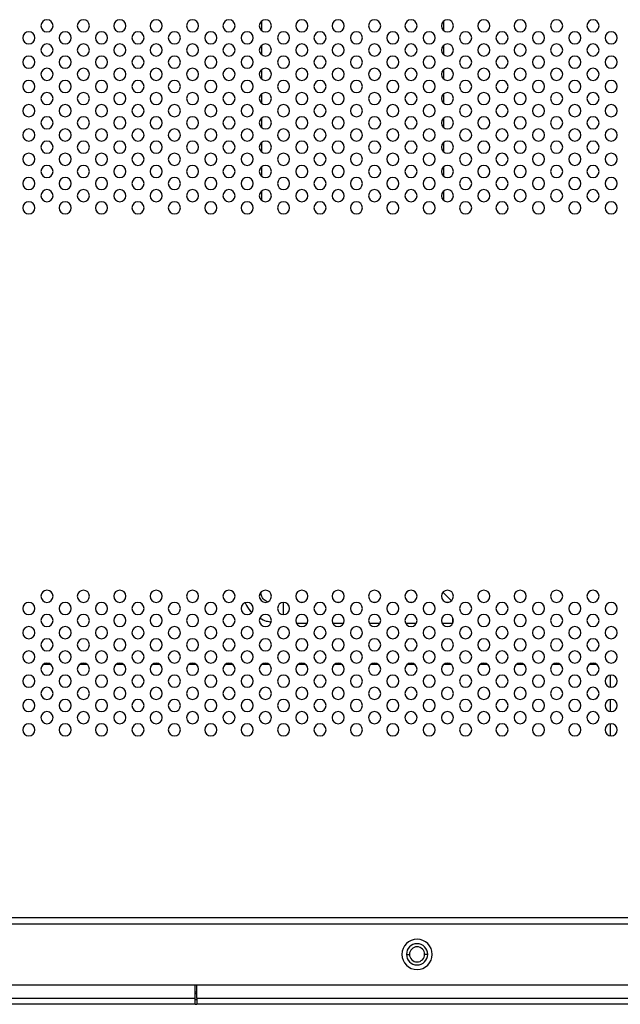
# Model space of a CAD drawing. Header units: millimetres. Extents: x 0 to 1118, y 0 to 864.
# Tile 81 of 256: x 821 to 840, y 312 to 345. Entities that reach past the tile are written whole.
import ezdxf

# ---------------------------------------------------------------- set-up
doc = ezdxf.new("R2010")
doc.units = ezdxf.units.MM

msp = doc.modelspace()

# ---------------------------------------------------------------- linework, layer by layer
at = {"color": 8, "linetype": 'Continuous', "lineweight": 25}
for p, q in [((828.629, 344.8389), (828.629, 344.5244)), ((834.629, 344.8389), (834.629, 344.5244)), ((828.629, 344.0389), (828.629, 343.7244)), ((834.629, 344.0389), (834.629, 343.7244)), ((828.629, 343.2389), (828.629, 342.9244)), ((834.629, 343.2389), (834.629, 342.9244)), ((828.629, 342.4389), (828.629, 342.1244)), ((834.629, 342.4389), (834.629, 342.1244)), ((828.629, 341.6389), (828.629, 341.3244)), ((834.629, 341.6389), (834.629, 341.3244)), ((828.629, 340.8389), (828.629, 340.5244)), ((834.629, 340.8389), (834.629, 340.5244)), ((828.629, 340.0389), (828.629, 339.7244)), ((834.629, 340.0389), (834.629, 339.7244)), ((828.629, 339.2389), (828.629, 338.9244)), ((834.629, 339.2389), (834.629, 338.9244)), ((834.6059, 326.0177), (834.8886, 325.735)), ((829.9048, 325.6875), (830.0004, 325.6875)), ((831.1048, 325.6875), (831.2004, 325.6875)), ((832.3048, 325.6875), (832.4004, 325.6875)), ((833.5048, 325.6875), (833.6004, 325.6875)), ((834.7048, 325.6875), (834.8004, 325.6875)), ((834.9361, 324.9804), (834.9361, 325.1606)), ((830.125, 324.9804), (829.7802, 324.9804)), ((831.325, 324.9804), (830.9802, 324.9804)), ((832.525, 324.9804), (832.1802, 324.9804)), ((833.725, 324.9804), (833.3802, 324.9804)), ((834.925, 324.9804), (834.5802, 324.9804)), ((826.4915, 312.776), (826.4344, 312.776))]:
    msp.add_line(p, q, dxfattribs=at)
at = {"color": 7, "linetype": 'Continuous', "lineweight": 25}
for p, q in [((821.6799, 323.636), (821.4253, 323.636)), ((822.8799, 323.636), (822.6253, 323.636)), ((824.0799, 323.636), (823.8253, 323.636)), ((825.2799, 323.636), (825.0253, 323.636)), ((826.4799, 323.636), (826.2253, 323.636)), ((827.6799, 323.636), (827.4253, 323.636)), ((828.8799, 323.636), (828.6253, 323.636)), ((830.0799, 323.636), (829.8253, 323.636)), ((831.2799, 323.636), (831.0253, 323.636)), ((832.4799, 323.636), (832.2253, 323.636)), ((833.6799, 323.636), (833.4253, 323.636)), ((834.8799, 323.636), (834.6253, 323.636)), ((836.0799, 323.636), (835.8253, 323.636)), ((837.2799, 323.636), (837.0253, 323.636)), ((838.4799, 323.636), (838.2253, 323.636)), ((839.6799, 323.636), (839.4253, 323.636)), ((840.1126, 323.2776), (840.1126, 322.8857)), ((840.1126, 322.4776), (840.1126, 322.0857)), ((840.1126, 321.6776), (840.1126, 321.2857)), ((963.7526, 315.0817), (789.3526, 315.0817)), ((963.5526, 315.2817), (789.5526, 315.2817)), ((833.4026, 314.0817), (833.5026, 314.0817)), ((834.1026, 314.0817), (834.0026, 314.0817)), ((789.9526, 313.0817), (963.1526, 313.0817)), ((826.4344, 312.636), (826.4344, 313.0817)), ((826.4915, 312.836), (826.4344, 312.836)), ((826.4915, 312.636), (826.4915, 313.0817)), ((691.9083, 312.636), (826.4344, 312.636)), ((826.4344, 312.436), (826.4344, 312.636)), ((826.4344, 312.596), (826.4915, 312.596)), ((826.4915, 312.636), (826.4915, 312.436)), ((826.4915, 312.636), (1003.2926, 312.636)), ((826.4344, 312.436), (691.9083, 312.436)), ((826.4344, 312.436), (826.4915, 312.436)), ((1003.2926, 312.436), (826.4915, 312.436))]:
    msp.add_line(p, q, dxfattribs=at)
for centre, radius, start, end in [((821.5526, 344.6817), 0.2, 0, 180), ((821.5526, 344.6817), 0.2, 180, 0), ((822.7526, 344.6817), 0.2, 0, 180), ((822.7526, 344.6817), 0.2, 180, 0), ((823.9526, 344.6817), 0.2, 0, 180), ((823.9526, 344.6817), 0.2, 180, 0), ((825.1526, 344.6817), 0.2, 0, 180), ((825.1526, 344.6817), 0.2, 180, 0), ((826.3526, 344.6817), 0.2, 0, 180), ((826.3526, 344.6817), 0.2, 180, 0), ((827.5526, 344.6817), 0.2, 0, 180), ((827.5526, 344.6817), 0.2, 180, 0), ((828.7526, 344.6817), 0.2, 0, 180), ((828.7526, 344.6817), 0.2, 180, 0), ((829.9526, 344.6817), 0.2, 0, 180), ((829.9526, 344.6817), 0.2, 180, 0), ((831.1526, 344.6817), 0.2, 0, 180), ((831.1526, 344.6817), 0.2, 180, 0), ((832.3526, 344.6817), 0.2, 0, 180), ((832.3526, 344.6817), 0.2, 180, 0), ((833.5526, 344.6817), 0.2, 0, 180), ((833.5526, 344.6817), 0.2, 180, 0), ((834.7526, 344.6817), 0.2, 0, 180), ((834.7526, 344.6817), 0.2, 180, 0), ((835.9526, 344.6817), 0.2, 0, 180), ((835.9526, 344.6817), 0.2, 180, 0), ((837.1526, 344.6817), 0.2, 0, 180), ((837.1526, 344.6817), 0.2, 180, 0), ((838.3526, 344.6817), 0.2, 0, 180), ((838.3526, 344.6817), 0.2, 180, 0), ((839.5526, 344.6817), 0.2, 0, 180), ((839.5526, 344.6817), 0.2, 180, 0), ((820.9526, 344.2817), 0.2, 0, 180), ((820.9526, 344.2817), 0.2, 180, 0), ((822.1526, 344.2817), 0.2, 0, 180), ((822.1526, 344.2817), 0.2, 180, 0), ((823.3526, 344.2817), 0.2, 0, 180), ((823.3526, 344.2817), 0.2, 180, 0), ((824.5526, 344.2817), 0.2, 0, 180), ((824.5526, 344.2817), 0.2, 180, 0), ((825.7526, 344.2817), 0.2, 0, 180), ((825.7526, 344.2817), 0.2, 180, 0), ((826.9526, 344.2817), 0.2, 0, 180), ((826.9526, 344.2817), 0.2, 180, 0), ((828.1526, 344.2817), 0.2, 0, 180), ((828.1526, 344.2817), 0.2, 180, 0), ((829.3526, 344.2817), 0.2, 0, 180), ((829.3526, 344.2817), 0.2, 180, 0), ((830.5526, 344.2817), 0.2, 0, 180), ((830.5526, 344.2817), 0.2, 180, 0), ((831.7526, 344.2817), 0.2, 0, 180), ((831.7526, 344.2817), 0.2, 180, 0), ((832.9526, 344.2817), 0.2, 0, 180), ((832.9526, 344.2817), 0.2, 180, 0), ((834.1526, 344.2817), 0.2, 0, 180), ((834.1526, 344.2817), 0.2, 180, 0), ((835.3526, 344.2817), 0.2, 0, 180), ((835.3526, 344.2817), 0.2, 180, 0), ((836.5526, 344.2817), 0.2, 0, 180), ((836.5526, 344.2817), 0.2, 180, 0), ((837.7526, 344.2817), 0.2, 0, 180), ((837.7526, 344.2817), 0.2, 180, 0), ((838.9526, 344.2817), 0.2, 0, 180), ((838.9526, 344.2817), 0.2, 180, 0), ((840.1526, 344.2817), 0.2, 0, 180), ((840.1526, 344.2817), 0.2, 180, 0), ((821.5526, 343.8817), 0.2, 0, 180), ((822.7526, 343.8817), 0.2, 0, 180), ((823.9526, 343.8817), 0.2, 0, 180), ((825.1526, 343.8817), 0.2, 0, 180), ((826.3526, 343.8817), 0.2, 0, 180), ((827.5526, 343.8817), 0.2, 0, 180), ((828.7526, 343.8817), 0.2, 0, 180), ((829.9526, 343.8817), 0.2, 0, 180), ((831.1526, 343.8817), 0.2, 0, 180), ((832.3526, 343.8817), 0.2, 0, 180), ((833.5526, 343.8817), 0.2, 0, 180), ((834.7526, 343.8817), 0.2, 0, 180), ((835.9526, 343.8817), 0.2, 0, 180), ((837.1526, 343.8817), 0.2, 0, 180), ((838.3526, 343.8817), 0.2, 0, 180), ((839.5526, 343.8817), 0.2, 0, 180), ((820.9526, 343.4817), 0.2, 0, 180), ((821.5526, 343.8817), 0.2, 180, 0), ((822.1526, 343.4817), 0.2, 0, 180), ((822.7526, 343.8817), 0.2, 180, 0), ((823.3526, 343.4817), 0.2, 0, 180), ((823.9526, 343.8817), 0.2, 180, 0), ((824.5526, 343.4817), 0.2, 0, 180), ((825.1526, 343.8817), 0.2, 180, 0), ((825.7526, 343.4817), 0.2, 0, 180), ((826.3526, 343.8817), 0.2, 180, 0), ((826.9526, 343.4817), 0.2, 0, 180), ((827.5526, 343.8817), 0.2, 180, 0), ((828.1526, 343.4817), 0.2, 0, 180), ((828.7526, 343.8817), 0.2, 180, 0), ((829.3526, 343.4817), 0.2, 0, 180), ((829.9526, 343.8817), 0.2, 180, 0), ((830.5526, 343.4817), 0.2, 0, 180), ((831.1526, 343.8817), 0.2, 180, 0), ((831.7526, 343.4817), 0.2, 0, 180), ((832.3526, 343.8817), 0.2, 180, 0), ((832.9526, 343.4817), 0.2, 0, 180), ((833.5526, 343.8817), 0.2, 180, 0), ((834.1526, 343.4817), 0.2, 0, 180), ((834.7526, 343.8817), 0.2, 180, 0), ((835.3526, 343.4817), 0.2, 0, 180), ((835.9526, 343.8817), 0.2, 180, 0), ((836.5526, 343.4817), 0.2, 0, 180), ((837.1526, 343.8817), 0.2, 180, 0), ((837.7526, 343.4817), 0.2, 0, 180), ((838.3526, 343.8817), 0.2, 180, 0), ((838.9526, 343.4817), 0.2, 0, 180), ((839.5526, 343.8817), 0.2, 180, 0), ((840.1526, 343.4817), 0.2, 0, 180), ((820.9526, 343.4817), 0.2, 180, 0), ((821.5526, 343.0817), 0.2, 0, 180), ((822.1526, 343.4817), 0.2, 180, 0), ((822.7526, 343.0817), 0.2, 0, 180), ((823.3526, 343.4817), 0.2, 180, 0), ((823.9526, 343.0817), 0.2, 0, 180), ((824.5526, 343.4817), 0.2, 180, 0), ((825.1526, 343.0817), 0.2, 0, 180), ((825.7526, 343.4817), 0.2, 180, 0), ((826.3526, 343.0817), 0.2, 0, 180), ((826.9526, 343.4817), 0.2, 180, 0), ((827.5526, 343.0817), 0.2, 0, 180), ((828.1526, 343.4817), 0.2, 180, 0), ((828.7526, 343.0817), 0.2, 0, 180), ((829.3526, 343.4817), 0.2, 180, 0), ((829.9526, 343.0817), 0.2, 0, 180), ((830.5526, 343.4817), 0.2, 180, 0), ((831.1526, 343.0817), 0.2, 0, 180), ((831.7526, 343.4817), 0.2, 180, 0), ((832.3526, 343.0817), 0.2, 0, 180), ((832.9526, 343.4817), 0.2, 180, 0), ((833.5526, 343.0817), 0.2, 0, 180), ((834.1526, 343.4817), 0.2, 180, 0), ((834.7526, 343.0817), 0.2, 0, 180), ((835.3526, 343.4817), 0.2, 180, 0), ((835.9526, 343.0817), 0.2, 0, 180), ((836.5526, 343.4817), 0.2, 180, 0), ((837.1526, 343.0817), 0.2, 0, 180), ((837.7526, 343.4817), 0.2, 180, 0), ((838.3526, 343.0817), 0.2, 0, 180), ((838.9526, 343.4817), 0.2, 180, 0), ((839.5526, 343.0817), 0.2, 0, 180), ((840.1526, 343.4817), 0.2, 180, 0), ((821.5526, 343.0817), 0.2, 180, 0), ((822.7526, 343.0817), 0.2, 180, 0), ((823.9526, 343.0817), 0.2, 180, 0), ((825.1526, 343.0817), 0.2, 180, 0), ((826.3526, 343.0817), 0.2, 180, 0), ((827.5526, 343.0817), 0.2, 180, 0), ((828.7526, 343.0817), 0.2, 180, 0), ((829.9526, 343.0817), 0.2, 180, 0), ((831.1526, 343.0817), 0.2, 180, 0), ((832.3526, 343.0817), 0.2, 180, 0), ((833.5526, 343.0817), 0.2, 180, 0), ((834.7526, 343.0817), 0.2, 180, 0), ((835.9526, 343.0817), 0.2, 180, 0), ((837.1526, 343.0817), 0.2, 180, 0), ((838.3526, 343.0817), 0.2, 180, 0), ((839.5526, 343.0817), 0.2, 180, 0), ((820.9526, 342.6817), 0.2, 0, 180), ((820.9526, 342.6817), 0.2, 180, 0), ((822.1526, 342.6817), 0.2, 0, 180), ((822.1526, 342.6817), 0.2, 180, 0), ((823.3526, 342.6817), 0.2, 0, 180), ((823.3526, 342.6817), 0.2, 180, 0), ((824.5526, 342.6817), 0.2, 0, 180), ((824.5526, 342.6817), 0.2, 180, 0), ((825.7526, 342.6817), 0.2, 0, 180), ((825.7526, 342.6817), 0.2, 180, 0), ((826.9526, 342.6817), 0.2, 0, 180), ((826.9526, 342.6817), 0.2, 180, 0), ((828.1526, 342.6817), 0.2, 0, 180), ((828.1526, 342.6817), 0.2, 180, 0), ((829.3526, 342.6817), 0.2, 0, 180), ((829.3526, 342.6817), 0.2, 180, 0), ((830.5526, 342.6817), 0.2, 0, 180), ((830.5526, 342.6817), 0.2, 180, 0), ((831.7526, 342.6817), 0.2, 0, 180), ((831.7526, 342.6817), 0.2, 180, 0), ((832.9526, 342.6817), 0.2, 0, 180), ((832.9526, 342.6817), 0.2, 180, 0), ((834.1526, 342.6817), 0.2, 0, 180), ((834.1526, 342.6817), 0.2, 180, 0), ((835.3526, 342.6817), 0.2, 0, 180), ((835.3526, 342.6817), 0.2, 180, 0), ((836.5526, 342.6817), 0.2, 0, 180), ((836.5526, 342.6817), 0.2, 180, 0), ((837.7526, 342.6817), 0.2, 0, 180), ((837.7526, 342.6817), 0.2, 180, 0), ((838.9526, 342.6817), 0.2, 0, 180), ((838.9526, 342.6817), 0.2, 180, 0), ((840.1526, 342.6817), 0.2, 0, 180), ((840.1526, 342.6817), 0.2, 180, 0), ((821.5526, 342.2817), 0.2, 0, 180), ((822.7526, 342.2817), 0.2, 0, 180), ((823.9526, 342.2817), 0.2, 0, 180), ((825.1526, 342.2817), 0.2, 0, 180), ((826.3526, 342.2817), 0.2, 0, 180), ((827.5526, 342.2817), 0.2, 0, 180), ((828.7526, 342.2817), 0.2, 0, 180), ((829.9526, 342.2817), 0.2, 0, 180), ((831.1526, 342.2817), 0.2, 0, 180), ((832.3526, 342.2817), 0.2, 0, 180), ((833.5526, 342.2817), 0.2, 0, 180), ((834.7526, 342.2817), 0.2, 0, 180), ((835.9526, 342.2817), 0.2, 0, 180), ((837.1526, 342.2817), 0.2, 0, 180), ((838.3526, 342.2817), 0.2, 0, 180), ((839.5526, 342.2817), 0.2, 0, 180), ((820.9526, 341.8817), 0.2, 0, 180), ((821.5526, 342.2817), 0.2, 180, 0), ((822.1526, 341.8817), 0.2, 0, 180), ((822.7526, 342.2817), 0.2, 180, 0), ((823.3526, 341.8817), 0.2, 0, 180), ((823.9526, 342.2817), 0.2, 180, 0), ((824.5526, 341.8817), 0.2, 0, 180), ((825.1526, 342.2817), 0.2, 180, 0), ((825.7526, 341.8817), 0.2, 0, 180), ((826.3526, 342.2817), 0.2, 180, 0), ((826.9526, 341.8817), 0.2, 0, 180), ((827.5526, 342.2817), 0.2, 180, 0), ((828.1526, 341.8817), 0.2, 0, 180), ((828.7526, 342.2817), 0.2, 180, 0), ((829.3526, 341.8817), 0.2, 0, 180), ((829.9526, 342.2817), 0.2, 180, 0), ((830.5526, 341.8817), 0.2, 0, 180), ((831.1526, 342.2817), 0.2, 180, 0), ((831.7526, 341.8817), 0.2, 0, 180), ((832.3526, 342.2817), 0.2, 180, 0), ((832.9526, 341.8817), 0.2, 0, 180), ((833.5526, 342.2817), 0.2, 180, 0), ((834.1526, 341.8817), 0.2, 0, 180), ((834.7526, 342.2817), 0.2, 180, 0), ((835.3526, 341.8817), 0.2, 0, 180), ((835.9526, 342.2817), 0.2, 180, 0), ((836.5526, 341.8817), 0.2, 0, 180), ((837.1526, 342.2817), 0.2, 180, 0), ((837.7526, 341.8817), 0.2, 0, 180), ((838.3526, 342.2817), 0.2, 180, 0), ((838.9526, 341.8817), 0.2, 0, 180), ((839.5526, 342.2817), 0.2, 180, 0), ((840.1526, 341.8817), 0.2, 0, 180), ((820.9526, 341.8817), 0.2, 180, 0), ((821.5526, 341.4817), 0.2, 0, 180), ((822.1526, 341.8817), 0.2, 180, 0), ((822.7526, 341.4817), 0.2, 0, 180), ((823.3526, 341.8817), 0.2, 180, 0), ((823.9526, 341.4817), 0.2, 0, 180), ((824.5526, 341.8817), 0.2, 180, 0), ((825.1526, 341.4817), 0.2, 0, 180), ((825.7526, 341.8817), 0.2, 180, 0), ((826.3526, 341.4817), 0.2, 0, 180), ((826.9526, 341.8817), 0.2, 180, 0), ((827.5526, 341.4817), 0.2, 0, 180), ((828.1526, 341.8817), 0.2, 180, 0), ((828.7526, 341.4817), 0.2, 0, 180), ((829.3526, 341.8817), 0.2, 180, 0), ((829.9526, 341.4817), 0.2, 0, 180), ((830.5526, 341.8817), 0.2, 180, 0), ((831.1526, 341.4817), 0.2, 0, 180), ((831.7526, 341.8817), 0.2, 180, 0), ((832.3526, 341.4817), 0.2, 0, 180), ((832.9526, 341.8817), 0.2, 180, 0), ((833.5526, 341.4817), 0.2, 0, 180), ((834.1526, 341.8817), 0.2, 180, 0), ((834.7526, 341.4817), 0.2, 0, 180), ((835.3526, 341.8817), 0.2, 180, 0), ((835.9526, 341.4817), 0.2, 0, 180), ((836.5526, 341.8817), 0.2, 180, 0), ((837.1526, 341.4817), 0.2, 0, 180), ((837.7526, 341.8817), 0.2, 180, 0), ((838.3526, 341.4817), 0.2, 0, 180), ((838.9526, 341.8817), 0.2, 180, 0), ((839.5526, 341.4817), 0.2, 0, 180), ((840.1526, 341.8817), 0.2, 180, 0), ((821.5526, 341.4817), 0.2, 180, 0), ((822.7526, 341.4817), 0.2, 180, 0), ((823.9526, 341.4817), 0.2, 180, 0), ((825.1526, 341.4817), 0.2, 180, 0), ((826.3526, 341.4817), 0.2, 180, 0), ((827.5526, 341.4817), 0.2, 180, 0), ((828.7526, 341.4817), 0.2, 180, 0), ((829.9526, 341.4817), 0.2, 180, 0), ((831.1526, 341.4817), 0.2, 180, 0), ((832.3526, 341.4817), 0.2, 180, 0), ((833.5526, 341.4817), 0.2, 180, 0), ((834.7526, 341.4817), 0.2, 180, 0), ((835.9526, 341.4817), 0.2, 180, 0), ((837.1526, 341.4817), 0.2, 180, 0), ((838.3526, 341.4817), 0.2, 180, 0), ((839.5526, 341.4817), 0.2, 180, 0), ((820.9526, 341.0817), 0.2, 0, 180), ((820.9526, 341.0817), 0.2, 180, 0), ((822.1526, 341.0817), 0.2, 0, 180), ((822.1526, 341.0817), 0.2, 180, 0), ((823.3526, 341.0817), 0.2, 0, 180), ((823.3526, 341.0817), 0.2, 180, 0), ((824.5526, 341.0817), 0.2, 0, 180), ((824.5526, 341.0817), 0.2, 180, 0), ((825.7526, 341.0817), 0.2, 0, 180), ((825.7526, 341.0817), 0.2, 180, 0), ((826.9526, 341.0817), 0.2, 0, 180), ((826.9526, 341.0817), 0.2, 180, 0), ((828.1526, 341.0817), 0.2, 0, 180), ((828.1526, 341.0817), 0.2, 180, 0), ((829.3526, 341.0817), 0.2, 0, 180), ((829.3526, 341.0817), 0.2, 180, 0), ((830.5526, 341.0817), 0.2, 0, 180), ((830.5526, 341.0817), 0.2, 180, 0), ((831.7526, 341.0817), 0.2, 0, 180), ((831.7526, 341.0817), 0.2, 180, 0), ((832.9526, 341.0817), 0.2, 0, 180), ((832.9526, 341.0817), 0.2, 180, 0), ((834.1526, 341.0817), 0.2, 0, 180), ((834.1526, 341.0817), 0.2, 180, 0), ((835.3526, 341.0817), 0.2, 0, 180), ((835.3526, 341.0817), 0.2, 180, 0), ((836.5526, 341.0817), 0.2, 0, 180), ((836.5526, 341.0817), 0.2, 180, 0), ((837.7526, 341.0817), 0.2, 0, 180), ((837.7526, 341.0817), 0.2, 180, 0), ((838.9526, 341.0817), 0.2, 0, 180), ((838.9526, 341.0817), 0.2, 180, 0), ((840.1526, 341.0817), 0.2, 0, 180), ((840.1526, 341.0817), 0.2, 180, 0), ((821.5526, 340.6817), 0.2, 0, 180), ((821.5526, 340.6817), 0.2, 180, 0), ((822.7526, 340.6817), 0.2, 0, 180), ((822.7526, 340.6817), 0.2, 180, 0), ((823.9526, 340.6817), 0.2, 0, 180), ((823.9526, 340.6817), 0.2, 180, 0), ((825.1526, 340.6817), 0.2, 0, 180), ((825.1526, 340.6817), 0.2, 180, 0), ((826.3526, 340.6817), 0.2, 0, 180), ((826.3526, 340.6817), 0.2, 180, 0), ((827.5526, 340.6817), 0.2, 0, 180), ((827.5526, 340.6817), 0.2, 180, 0), ((828.7526, 340.6817), 0.2, 0, 180), ((828.7526, 340.6817), 0.2, 180, 0), ((829.9526, 340.6817), 0.2, 0, 180), ((829.9526, 340.6817), 0.2, 180, 0), ((831.1526, 340.6817), 0.2, 0, 180), ((831.1526, 340.6817), 0.2, 180, 0), ((832.3526, 340.6817), 0.2, 0, 180), ((832.3526, 340.6817), 0.2, 180, 0), ((833.5526, 340.6817), 0.2, 0, 180), ((833.5526, 340.6817), 0.2, 180, 0), ((834.7526, 340.6817), 0.2, 0, 180), ((834.7526, 340.6817), 0.2, 180, 0), ((835.9526, 340.6817), 0.2, 0, 180), ((835.9526, 340.6817), 0.2, 180, 0), ((837.1526, 340.6817), 0.2, 0, 180), ((837.1526, 340.6817), 0.2, 180, 0), ((838.3526, 340.6817), 0.2, 0, 180), ((838.3526, 340.6817), 0.2, 180, 0), ((839.5526, 340.6817), 0.2, 0, 180), ((839.5526, 340.6817), 0.2, 180, 0), ((820.9526, 340.2817), 0.2, 0, 180), ((822.1526, 340.2817), 0.2, 0, 180), ((823.3526, 340.2817), 0.2, 0, 180), ((824.5526, 340.2817), 0.2, 0, 180), ((825.7526, 340.2817), 0.2, 0, 180), ((826.9526, 340.2817), 0.2, 0, 180), ((828.1526, 340.2817), 0.2, 0, 180), ((829.3526, 340.2817), 0.2, 0, 180), ((830.5526, 340.2817), 0.2, 0, 180), ((831.7526, 340.2817), 0.2, 0, 180), ((832.9526, 340.2817), 0.2, 0, 180), ((834.1526, 340.2817), 0.2, 0, 180), ((835.3526, 340.2817), 0.2, 0, 180), ((836.5526, 340.2817), 0.2, 0, 180), ((837.7526, 340.2817), 0.2, 0, 180), ((838.9526, 340.2817), 0.2, 0, 180), ((840.1526, 340.2817), 0.2, 0, 180), ((820.9526, 340.2817), 0.2, 180, 0), ((821.5526, 339.8817), 0.2, 0, 180), ((822.1526, 340.2817), 0.2, 180, 0), ((822.7526, 339.8817), 0.2, 0, 180), ((823.3526, 340.2817), 0.2, 180, 0), ((823.9526, 339.8817), 0.2, 0, 180), ((824.5526, 340.2817), 0.2, 180, 0), ((825.1526, 339.8817), 0.2, 0, 180), ((825.7526, 340.2817), 0.2, 180, 0), ((826.3526, 339.8817), 0.2, 0, 180), ((826.9526, 340.2817), 0.2, 180, 0), ((827.5526, 339.8817), 0.2, 0, 180), ((828.1526, 340.2817), 0.2, 180, 0), ((828.7526, 339.8817), 0.2, 0, 180), ((829.3526, 340.2817), 0.2, 180, 0), ((829.9526, 339.8817), 0.2, 0, 180), ((830.5526, 340.2817), 0.2, 180, 0), ((831.1526, 339.8817), 0.2, 0, 180), ((831.7526, 340.2817), 0.2, 180, 0), ((832.3526, 339.8817), 0.2, 0, 180), ((832.9526, 340.2817), 0.2, 180, 0), ((833.5526, 339.8817), 0.2, 0, 180), ((834.1526, 340.2817), 0.2, 180, 0), ((834.7526, 339.8817), 0.2, 0, 180), ((835.3526, 340.2817), 0.2, 180, 0), ((835.9526, 339.8817), 0.2, 0, 180), ((836.5526, 340.2817), 0.2, 180, 0), ((837.1526, 339.8817), 0.2, 0, 180), ((837.7526, 340.2817), 0.2, 180, 0), ((838.3526, 339.8817), 0.2, 0, 180), ((838.9526, 340.2817), 0.2, 180, 0), ((839.5526, 339.8817), 0.2, 0, 180), ((840.1526, 340.2817), 0.2, 180, 0), ((821.5526, 339.8817), 0.2, 180, 0), ((822.7526, 339.8817), 0.2, 180, 0), ((823.9526, 339.8817), 0.2, 180, 0), ((825.1526, 339.8817), 0.2, 180, 0), ((826.3526, 339.8817), 0.2, 180, 0), ((827.5526, 339.8817), 0.2, 180, 0), ((828.7526, 339.8817), 0.2, 180, 0), ((829.9526, 339.8817), 0.2, 180, 0), ((831.1526, 339.8817), 0.2, 180, 0), ((832.3526, 339.8817), 0.2, 180, 0), ((833.5526, 339.8817), 0.2, 180, 0), ((834.7526, 339.8817), 0.2, 180, 0), ((835.9526, 339.8817), 0.2, 180, 0), ((837.1526, 339.8817), 0.2, 180, 0), ((838.3526, 339.8817), 0.2, 180, 0), ((839.5526, 339.8817), 0.2, 180, 0), ((820.9526, 339.4817), 0.2, 0, 180), ((820.9526, 339.4817), 0.2, 180, 0), ((822.1526, 339.4817), 0.2, 0, 180), ((822.1526, 339.4817), 0.2, 180, 0), ((823.3526, 339.4817), 0.2, 0, 180), ((823.3526, 339.4817), 0.2, 180, 0), ((824.5526, 339.4817), 0.2, 0, 180), ((824.5526, 339.4817), 0.2, 180, 0), ((825.7526, 339.4817), 0.2, 0, 180), ((825.7526, 339.4817), 0.2, 180, 0), ((826.9526, 339.4817), 0.2, 0, 180), ((826.9526, 339.4817), 0.2, 180, 0), ((828.1526, 339.4817), 0.2, 0, 180), ((828.1526, 339.4817), 0.2, 180, 0), ((829.3526, 339.4817), 0.2, 0, 180), ((829.3526, 339.4817), 0.2, 180, 0), ((830.5526, 339.4817), 0.2, 0, 180), ((830.5526, 339.4817), 0.2, 180, 0), ((831.7526, 339.4817), 0.2, 0, 180), ((831.7526, 339.4817), 0.2, 180, 0), ((832.9526, 339.4817), 0.2, 0, 180), ((832.9526, 339.4817), 0.2, 180, 0), ((834.1526, 339.4817), 0.2, 0, 180), ((834.1526, 339.4817), 0.2, 180, 0), ((835.3526, 339.4817), 0.2, 0, 180), ((835.3526, 339.4817), 0.2, 180, 0), ((836.5526, 339.4817), 0.2, 0, 180), ((836.5526, 339.4817), 0.2, 180, 0), ((837.7526, 339.4817), 0.2, 0, 180), ((837.7526, 339.4817), 0.2, 180, 0), ((838.9526, 339.4817), 0.2, 0, 180), ((838.9526, 339.4817), 0.2, 180, 0), ((840.1526, 339.4817), 0.2, 0, 180), ((840.1526, 339.4817), 0.2, 180, 0), ((821.5526, 339.0817), 0.2, 0, 180), ((821.5526, 339.0817), 0.2, 180, 0), ((822.7526, 339.0817), 0.2, 0, 180), ((822.7526, 339.0817), 0.2, 180, 0), ((823.9526, 339.0817), 0.2, 0, 180), ((823.9526, 339.0817), 0.2, 180, 0), ((825.1526, 339.0817), 0.2, 0, 180), ((825.1526, 339.0817), 0.2, 180, 0), ((826.3526, 339.0817), 0.2, 0, 180), ((826.3526, 339.0817), 0.2, 180, 0), ((827.5526, 339.0817), 0.2, 0, 180), ((827.5526, 339.0817), 0.2, 180, 0), ((828.7526, 339.0817), 0.2, 0, 180), ((828.7526, 339.0817), 0.2, 180, 0), ((829.9526, 339.0817), 0.2, 0, 180), ((829.9526, 339.0817), 0.2, 180, 0), ((831.1526, 339.0817), 0.2, 0, 180), ((831.1526, 339.0817), 0.2, 180, 0), ((832.3526, 339.0817), 0.2, 0, 180), ((832.3526, 339.0817), 0.2, 180, 0), ((833.5526, 339.0817), 0.2, 0, 180), ((833.5526, 339.0817), 0.2, 180, 0), ((834.7526, 339.0817), 0.2, 0, 180), ((834.7526, 339.0817), 0.2, 180, 0), ((835.9526, 339.0817), 0.2, 0, 180), ((835.9526, 339.0817), 0.2, 180, 0), ((837.1526, 339.0817), 0.2, 0, 180), ((837.1526, 339.0817), 0.2, 180, 0), ((838.3526, 339.0817), 0.2, 0, 180), ((838.3526, 339.0817), 0.2, 180, 0), ((839.5526, 339.0817), 0.2, 0, 180), ((839.5526, 339.0817), 0.2, 180, 0), ((820.9526, 338.6817), 0.2, 0, 180), ((822.1526, 338.6817), 0.2, 0, 180), ((823.3526, 338.6817), 0.2, 0, 180), ((824.5526, 338.6817), 0.2, 0, 180), ((825.7526, 338.6817), 0.2, 0, 180), ((826.9526, 338.6817), 0.2, 0, 180), ((828.1526, 338.6817), 0.2, 0, 180), ((829.3526, 338.6817), 0.2, 0, 180), ((830.5526, 338.6817), 0.2, 0, 180), ((831.7526, 338.6817), 0.2, 0, 180), ((832.9526, 338.6817), 0.2, 0, 180), ((834.1526, 338.6817), 0.2, 0, 180), ((835.3526, 338.6817), 0.2, 0, 180), ((836.5526, 338.6817), 0.2, 0, 180), ((837.7526, 338.6817), 0.2, 0, 180), ((838.9526, 338.6817), 0.2, 0, 180), ((840.1526, 338.6817), 0.2, 0, 180), ((820.9526, 338.6817), 0.2, 180, 0), ((822.1526, 338.6817), 0.2, 180, 0), ((823.3526, 338.6817), 0.2, 180, 0), ((824.5526, 338.6817), 0.2, 180, 0), ((825.7526, 338.6817), 0.2, 180, 0), ((826.9526, 338.6817), 0.2, 180, 0), ((828.1526, 338.6817), 0.2, 180, 0), ((829.3526, 338.6817), 0.2, 180, 0), ((830.5526, 338.6817), 0.2, 180, 0), ((831.7526, 338.6817), 0.2, 180, 0), ((832.9526, 338.6817), 0.2, 180, 0), ((834.1526, 338.6817), 0.2, 180, 0), ((835.3526, 338.6817), 0.2, 180, 0), ((836.5526, 338.6817), 0.2, 180, 0), ((837.7526, 338.6817), 0.2, 180, 0), ((838.9526, 338.6817), 0.2, 180, 0), ((840.1526, 338.6817), 0.2, 180, 0), ((821.5526, 325.8817), 0.2, 0, 180), ((822.7526, 325.8817), 0.2, 0, 180), ((823.9526, 325.8817), 0.2, 360, 180), ((825.1526, 325.8817), 0.2, 0, 180), ((826.3526, 325.8817), 0.2, 0, 180), ((827.5526, 325.8817), 0.2, 0, 180), ((828.7526, 325.8817), 0.2, 0, 180), ((829.9526, 325.8817), 0.2, 0, 180), ((831.1526, 325.8817), 0.2, 0, 180), ((832.3526, 325.8817), 0.2, 0, 180), ((833.5526, 325.8817), 0.2, 0, 180), ((834.7526, 325.8817), 0.2, 0, 180), ((835.9526, 325.8817), 0.2, 0, 180), ((837.1526, 325.8817), 0.2, 0, 180), ((838.3526, 325.8817), 0.2, 0, 180), ((839.5526, 325.8817), 0.2, 0, 180), ((821.5526, 325.8817), 0.2, 180, 0), ((822.7526, 325.8817), 0.2, 180, 0), ((823.9526, 325.8817), 0.2, 180, 360), ((825.1526, 325.8817), 0.2, 180, 0), ((826.3526, 325.8817), 0.2, 180, 0), ((827.5526, 325.8817), 0.2, 180, 0), ((828.7526, 325.8817), 0.2, 180, 0), ((829.9526, 325.8817), 0.2, 180, 0), ((831.1526, 325.8817), 0.2, 180, 0), ((832.3526, 325.8817), 0.2, 180, 0), ((833.5526, 325.8817), 0.2, 180, 0), ((834.7526, 325.8817), 0.2, 180, 0), ((835.9526, 325.8817), 0.2, 180, 0), ((837.1526, 325.8817), 0.2, 180, 0), ((838.3526, 325.8817), 0.2, 180, 0), ((839.5526, 325.8817), 0.2, 180, 0), ((820.9526, 325.4817), 0.2, 0, 180), ((820.9526, 325.4817), 0.2, 180, 0), ((822.1526, 325.4817), 0.2, 0, 180), ((822.1526, 325.4817), 0.2, 180, 0), ((823.3526, 325.4817), 0.2, 0, 180), ((823.3526, 325.4817), 0.2, 180, 0), ((824.5526, 325.4817), 0.2, 0, 180), ((824.5526, 325.4817), 0.2, 180, 0), ((825.7526, 325.4817), 0.2, 0, 180), ((825.7526, 325.4817), 0.2, 180, 0), ((826.9526, 325.4817), 0.2, 0, 180), ((826.9526, 325.4817), 0.2, 180, 0), ((828.1526, 325.4817), 0.2, 0, 180), ((828.1526, 325.4817), 0.2, 180, 0), ((829.3526, 325.4817), 0.2, 0, 180), ((829.3526, 325.4817), 0.2, 180, 0), ((830.5526, 325.4817), 0.2, 0, 180), ((830.5526, 325.4817), 0.2, 180, 0), ((831.7526, 325.4817), 0.2, 0, 180), ((831.7526, 325.4817), 0.2, 180, 0), ((832.9526, 325.4817), 0.2, 0, 180), ((832.9526, 325.4817), 0.2, 180, 0), ((834.1526, 325.4817), 0.2, 0, 180), ((834.1526, 325.4817), 0.2, 180, 0), ((835.3526, 325.4817), 0.2, 0, 180), ((835.3526, 325.4817), 0.2, 180, 0), ((836.5526, 325.4817), 0.2, 0, 180), ((836.5526, 325.4817), 0.2, 180, 0), ((837.7526, 325.4817), 0.2, 0, 180), ((837.7526, 325.4817), 0.2, 180, 0), ((838.9526, 325.4817), 0.2, 0, 180), ((838.9526, 325.4817), 0.2, 180, 0), ((840.1526, 325.4817), 0.2, 0, 180), ((840.1526, 325.4817), 0.2, 180, 0), ((821.5526, 325.0817), 0.2, 0, 180), ((822.7526, 325.0817), 0.2, 0, 180), ((823.9526, 325.0817), 0.2, 0, 180), ((825.1526, 325.0817), 0.2, 0, 180), ((826.3526, 325.0817), 0.2, 0, 180), ((827.5526, 325.0817), 0.2, 0, 180), ((828.7526, 325.0817), 0.2, 0, 180), ((829.9526, 325.0817), 0.2, 0, 180), ((831.1526, 325.0817), 0.2, 0, 180), ((832.3526, 325.0817), 0.2, 0, 180), ((833.5526, 325.0817), 0.2, 0, 180), ((834.7526, 325.0817), 0.2, 0, 180), ((835.9526, 325.0817), 0.2, 0, 180), ((837.1526, 325.0817), 0.2, 0, 180), ((838.3526, 325.0817), 0.2, 0, 180), ((839.5526, 325.0817), 0.2, 0, 180), ((820.9526, 324.6817), 0.2, 0, 180), ((821.5526, 325.0817), 0.2, 180, 0), ((822.1526, 324.6817), 0.2, 0, 180), ((822.7526, 325.0817), 0.2, 180, 0), ((823.3526, 324.6817), 0.2, 0, 180), ((823.9526, 325.0817), 0.2, 180, 0), ((824.5526, 324.6817), 0.2, 0, 180), ((825.1526, 325.0817), 0.2, 180, 0), ((825.7526, 324.6817), 0.2, 0, 180), ((826.3526, 325.0817), 0.2, 180, 0), ((826.9526, 324.6817), 0.2, 0, 180), ((827.5526, 325.0817), 0.2, 180, 0), ((828.1526, 324.6817), 0.2, 0, 180), ((828.7526, 325.0817), 0.2, 180, 0), ((829.3526, 324.6817), 0.2, 0, 180), ((829.9526, 325.0817), 0.2, 180, 0), ((830.5526, 324.6817), 0.2, 0, 180), ((831.1526, 325.0817), 0.2, 180, 0), ((831.7526, 324.6817), 0.2, 0, 180), ((832.3526, 325.0817), 0.2, 180, 0), ((832.9526, 324.6817), 0.2, 0, 180), ((833.5526, 325.0817), 0.2, 180, 0), ((834.1526, 324.6817), 0.2, 0, 180), ((834.7526, 325.0817), 0.2, 180, 0), ((835.3526, 324.6817), 0.2, 0, 180), ((835.9526, 325.0817), 0.2, 180, 0), ((836.5526, 324.6817), 0.2, 0, 180), ((837.1526, 325.0817), 0.2, 180, 0), ((837.7526, 324.6817), 0.2, 0, 180), ((838.3526, 325.0817), 0.2, 180, 0), ((838.9526, 324.6817), 0.2, 0, 180), ((839.5526, 325.0817), 0.2, 180, 0), ((840.1526, 324.6817), 0.2, 0, 180), ((820.9526, 324.6817), 0.2, 180, 0), ((821.5526, 324.2817), 0.2, 0, 180), ((822.1526, 324.6817), 0.2, 180, 0), ((822.7526, 324.2817), 0.2, 0, 180), ((823.3526, 324.6817), 0.2, 180, 0), ((823.9526, 324.2817), 0.2, 0, 180), ((824.5526, 324.6817), 0.2, 180, 0), ((825.1526, 324.2817), 0.2, 0, 180), ((825.7526, 324.6817), 0.2, 180, 0), ((826.3526, 324.2817), 0.2, 0, 180), ((826.9526, 324.6817), 0.2, 180, 0), ((827.5526, 324.2817), 0.2, 0, 180), ((828.1526, 324.6817), 0.2, 180, 0), ((828.7526, 324.2817), 0.2, 0, 180), ((829.3526, 324.6817), 0.2, 180, 0), ((829.9526, 324.2817), 0.2, 0, 180), ((830.5526, 324.6817), 0.2, 180, 0), ((831.1526, 324.2817), 0.2, 0, 180), ((831.7526, 324.6817), 0.2, 180, 0), ((832.3526, 324.2817), 0.2, 0, 180), ((832.9526, 324.6817), 0.2, 180, 0), ((833.5526, 324.2817), 0.2, 0, 180), ((834.1526, 324.6817), 0.2, 180, 0), ((834.7526, 324.2817), 0.2, 0, 180), ((835.3526, 324.6817), 0.2, 180, 0), ((835.9526, 324.2817), 0.2, 0, 180), ((836.5526, 324.6817), 0.2, 180, 0), ((837.1526, 324.2817), 0.2, 0, 180), ((837.7526, 324.6817), 0.2, 180, 0), ((838.3526, 324.2817), 0.2, 0, 180), ((838.9526, 324.6817), 0.2, 180, 0), ((839.5526, 324.2817), 0.2, 0, 180), ((840.1526, 324.6817), 0.2, 180, 0), ((821.5526, 324.2817), 0.2, 180, 0), ((822.7526, 324.2817), 0.2, 180, 0), ((823.9526, 324.2817), 0.2, 180, 0), ((825.1526, 324.2817), 0.2, 180, 0), ((826.3526, 324.2817), 0.2, 180, 0), ((827.5526, 324.2817), 0.2, 180, 0), ((828.7526, 324.2817), 0.2, 180, 0), ((829.9526, 324.2817), 0.2, 180, 0), ((831.1526, 324.2817), 0.2, 180, 0), ((832.3526, 324.2817), 0.2, 180, 0), ((833.5526, 324.2817), 0.2, 180, 0), ((834.7526, 324.2817), 0.2, 180, 0), ((835.9526, 324.2817), 0.2, 180, 0), ((837.1526, 324.2817), 0.2, 180, 0), ((838.3526, 324.2817), 0.2, 180, 0), ((839.5526, 324.2817), 0.2, 180, 0), ((820.9526, 323.8817), 0.2, 0, 180), ((820.9526, 323.8817), 0.2, 180, 0), ((822.1526, 323.8817), 0.2, 0, 180), ((822.1526, 323.8817), 0.2, 180, 0), ((823.3526, 323.8817), 0.2, 0, 180), ((823.3526, 323.8817), 0.2, 180, 0), ((824.5526, 323.8817), 0.2, 0, 180), ((824.5526, 323.8817), 0.2, 180, 0), ((825.7526, 323.8817), 0.2, 0, 180), ((825.7526, 323.8817), 0.2, 180, 0), ((826.9526, 323.8817), 0.2, 0, 180), ((826.9526, 323.8817), 0.2, 180, 0), ((828.1526, 323.8817), 0.2, 0, 180), ((828.1526, 323.8817), 0.2, 180, 0), ((829.3526, 323.8817), 0.2, 0, 180), ((829.3526, 323.8817), 0.2, 180, 0), ((830.5526, 323.8817), 0.2, 0, 180), ((830.5526, 323.8817), 0.2, 180, 0), ((831.7526, 323.8817), 0.2, 0, 180), ((831.7526, 323.8817), 0.2, 180, 0), ((832.9526, 323.8817), 0.2, 0, 180), ((832.9526, 323.8817), 0.2, 180, 0), ((834.1526, 323.8817), 0.2, 0, 180), ((834.1526, 323.8817), 0.2, 180, 0), ((835.3526, 323.8817), 0.2, 0, 180), ((835.3526, 323.8817), 0.2, 180, 0), ((836.5526, 323.8817), 0.2, 0, 180), ((836.5526, 323.8817), 0.2, 180, 0), ((837.7526, 323.8817), 0.2, 0, 180), ((837.7526, 323.8817), 0.2, 180, 0), ((838.9526, 323.8817), 0.2, 0, 180), ((838.9526, 323.8817), 0.2, 180, 0), ((840.1526, 323.8817), 0.2, 0, 180), ((840.1526, 323.8817), 0.2, 180, 0), ((821.5526, 323.4817), 0.2, 0, 180), ((822.7526, 323.4817), 0.2, 0, 180), ((823.9526, 323.4817), 0.2, 0, 180), ((825.1526, 323.4817), 0.2, 0, 180), ((826.3526, 323.4817), 0.2, 0, 180), ((827.5526, 323.4817), 0.2, 0, 180), ((828.7526, 323.4817), 0.2, 0, 180), ((829.9526, 323.4817), 0.2, 0, 180), ((831.1526, 323.4817), 0.2, 0, 180), ((832.3526, 323.4817), 0.2, 0, 180), ((833.5526, 323.4817), 0.2, 0, 180), ((834.7526, 323.4817), 0.2, 0, 180), ((835.9526, 323.4817), 0.2, 0, 180), ((837.1526, 323.4817), 0.2, 0, 180), ((838.3526, 323.4817), 0.2, 0, 180), ((839.5526, 323.4817), 0.2, 0, 180), ((820.9526, 323.0817), 0.2, 0, 180), ((821.5526, 323.4817), 0.2, 180, 0), ((822.1526, 323.0817), 0.2, 0, 180), ((822.7526, 323.4817), 0.2, 180, 0), ((823.3526, 323.0817), 0.2, 0, 180), ((823.9526, 323.4817), 0.2, 180, 0), ((824.5526, 323.0817), 0.2, 0, 180), ((825.1526, 323.4817), 0.2, 180, 0), ((825.7526, 323.0817), 0.2, 0, 180), ((826.3526, 323.4817), 0.2, 180, 0), ((826.9526, 323.0817), 0.2, 0, 180), ((827.5526, 323.4817), 0.2, 180, 0), ((828.1526, 323.0817), 0.2, 0, 180), ((828.7526, 323.4817), 0.2, 180, 0), ((829.3526, 323.0817), 0.2, 0, 180), ((829.9526, 323.4817), 0.2, 180, 0), ((830.5526, 323.0817), 0.2, 0, 180), ((831.1526, 323.4817), 0.2, 180, 0), ((831.7526, 323.0817), 0.2, 0, 180), ((832.3526, 323.4817), 0.2, 180, 0), ((832.9526, 323.0817), 0.2, 0, 180), ((833.5526, 323.4817), 0.2, 180, 0), ((834.1526, 323.0817), 0.2, 0, 180), ((834.7526, 323.4817), 0.2, 180, 0), ((835.3526, 323.0817), 0.2, 0, 180), ((835.9526, 323.4817), 0.2, 180, 0), ((836.5526, 323.0817), 0.2, 0, 180), ((837.1526, 323.4817), 0.2, 180, 0), ((837.7526, 323.0817), 0.2, 0, 180), ((838.3526, 323.4817), 0.2, 180, 0), ((838.9526, 323.0817), 0.2, 0, 180), ((839.5526, 323.4817), 0.2, 180, 0), ((840.1526, 323.0817), 0.2, 0, 180), ((820.9526, 323.0817), 0.2, 180, 0), ((821.5526, 322.6817), 0.2, 0, 180), ((822.1526, 323.0817), 0.2, 180, 0), ((822.7526, 322.6817), 0.2, 0, 180), ((823.3526, 323.0817), 0.2, 180, 0), ((823.9526, 322.6817), 0.2, 0, 180), ((824.5526, 323.0817), 0.2, 180, 0), ((825.1526, 322.6817), 0.2, 0, 180), ((825.7526, 323.0817), 0.2, 180, 0), ((826.3526, 322.6817), 0.2, 0, 180), ((826.9526, 323.0817), 0.2, 180, 0), ((827.5526, 322.6817), 0.2, 0, 180), ((828.1526, 323.0817), 0.2, 180, 0), ((828.7526, 322.6817), 0.2, 0, 180), ((829.3526, 323.0817), 0.2, 180, 0), ((829.9526, 322.6817), 0.2, 0, 180), ((830.5526, 323.0817), 0.2, 180, 0), ((831.1526, 322.6817), 0.2, 0, 180), ((831.7526, 323.0817), 0.2, 180, 0), ((832.3526, 322.6817), 0.2, 0, 180), ((832.9526, 323.0817), 0.2, 180, 0), ((833.5526, 322.6817), 0.2, 0, 180), ((834.1526, 323.0817), 0.2, 180, 0), ((834.7526, 322.6817), 0.2, 0, 180), ((835.3526, 323.0817), 0.2, 180, 0), ((835.9526, 322.6817), 0.2, 0, 180), ((836.5526, 323.0817), 0.2, 180, 0), ((837.1526, 322.6817), 0.2, 0, 180), ((837.7526, 323.0817), 0.2, 180, 0), ((838.3526, 322.6817), 0.2, 0, 180), ((838.9526, 323.0817), 0.2, 180, 0), ((839.5526, 322.6817), 0.2, 0, 180), ((840.1526, 323.0817), 0.2, 180, 0), ((821.5526, 322.6817), 0.2, 180, 0), ((822.7526, 322.6817), 0.2, 180, 0), ((823.9526, 322.6817), 0.2, 180, 0), ((825.1526, 322.6817), 0.2, 180, 0), ((826.3526, 322.6817), 0.2, 180, 0), ((827.5526, 322.6817), 0.2, 180, 0), ((828.7526, 322.6817), 0.2, 180, 0), ((829.9526, 322.6817), 0.2, 180, 0), ((831.1526, 322.6817), 0.2, 180, 0), ((832.3526, 322.6817), 0.2, 180, 0), ((833.5526, 322.6817), 0.2, 180, 0), ((834.7526, 322.6817), 0.2, 180, 0), ((835.9526, 322.6817), 0.2, 180, 0), ((837.1526, 322.6817), 0.2, 180, 0), ((838.3526, 322.6817), 0.2, 180, 0), ((839.5526, 322.6817), 0.2, 180, 0), ((820.9526, 322.2817), 0.2, 0, 180), ((820.9526, 322.2817), 0.2, 180, 0), ((822.1526, 322.2817), 0.2, 0, 180), ((822.1526, 322.2817), 0.2, 180, 0), ((823.3526, 322.2817), 0.2, 0, 180), ((823.3526, 322.2817), 0.2, 180, 0), ((824.5526, 322.2817), 0.2, 0, 180), ((824.5526, 322.2817), 0.2, 180, 0), ((825.7526, 322.2817), 0.2, 0, 180), ((825.7526, 322.2817), 0.2, 180, 0), ((826.9526, 322.2817), 0.2, 0, 180), ((826.9526, 322.2817), 0.2, 180, 0), ((828.1526, 322.2817), 0.2, 0, 180), ((828.1526, 322.2817), 0.2, 180, 0), ((829.3526, 322.2817), 0.2, 0, 180), ((829.3526, 322.2817), 0.2, 180, 0), ((830.5526, 322.2817), 0.2, 0, 180), ((830.5526, 322.2817), 0.2, 180, 0), ((831.7526, 322.2817), 0.2, 0, 180), ((831.7526, 322.2817), 0.2, 180, 0), ((832.9526, 322.2817), 0.2, 0, 180), ((832.9526, 322.2817), 0.2, 180, 0), ((834.1526, 322.2817), 0.2, 0, 180), ((834.1526, 322.2817), 0.2, 180, 0), ((835.3526, 322.2817), 0.2, 0, 180), ((835.3526, 322.2817), 0.2, 180, 0), ((836.5526, 322.2817), 0.2, 0, 180), ((836.5526, 322.2817), 0.2, 180, 0), ((837.7526, 322.2817), 0.2, 0, 180), ((837.7526, 322.2817), 0.2, 180, 0), ((838.9526, 322.2817), 0.2, 0, 180), ((838.9526, 322.2817), 0.2, 180, 0), ((840.1526, 322.2817), 0.2, 0, 180), ((840.1526, 322.2817), 0.2, 180, 0), ((821.5526, 321.8817), 0.2, 0, 180), ((821.5526, 321.8817), 0.2, 180, 0), ((822.7526, 321.8817), 0.2, 0, 180), ((822.7526, 321.8817), 0.2, 180, 0), ((823.9526, 321.8817), 0.2, 0, 180), ((823.9526, 321.8817), 0.2, 180, 0), ((825.1526, 321.8817), 0.2, 0, 180), ((825.1526, 321.8817), 0.2, 180, 0), ((826.3526, 321.8817), 0.2, 0, 180), ((826.3526, 321.8817), 0.2, 180, 0), ((827.5526, 321.8817), 0.2, 0, 180), ((827.5526, 321.8817), 0.2, 180, 0), ((828.7526, 321.8817), 0.2, 0, 180), ((828.7526, 321.8817), 0.2, 180, 0), ((829.9526, 321.8817), 0.2, 0, 180), ((829.9526, 321.8817), 0.2, 180, 0), ((831.1526, 321.8817), 0.2, 0, 180), ((831.1526, 321.8817), 0.2, 180, 0), ((832.3526, 321.8817), 0.2, 0, 180), ((832.3526, 321.8817), 0.2, 180, 0), ((833.5526, 321.8817), 0.2, 0, 180), ((833.5526, 321.8817), 0.2, 180, 0), ((834.7526, 321.8817), 0.2, 0, 180), ((834.7526, 321.8817), 0.2, 180, 0), ((835.9526, 321.8817), 0.2, 0, 180), ((835.9526, 321.8817), 0.2, 180, 0), ((837.1526, 321.8817), 0.2, 0, 180), ((837.1526, 321.8817), 0.2, 180, 0), ((838.3526, 321.8817), 0.2, 0, 180), ((838.3526, 321.8817), 0.2, 180, 0), ((839.5526, 321.8817), 0.2, 0, 180), ((839.5526, 321.8817), 0.2, 180, 0), ((820.9526, 321.4817), 0.2, 0, 180), ((822.1526, 321.4817), 0.2, 0, 180), ((823.3526, 321.4817), 0.2, 0, 180), ((824.5526, 321.4817), 0.2, 0, 180), ((825.7526, 321.4817), 0.2, 0, 180), ((826.9526, 321.4817), 0.2, 0, 180), ((828.1526, 321.4817), 0.2, 0, 180), ((829.3526, 321.4817), 0.2, 0, 180), ((830.5526, 321.4817), 0.2, 0, 180), ((831.7526, 321.4817), 0.2, 0, 180), ((832.9526, 321.4817), 0.2, 0, 180), ((834.1526, 321.4817), 0.2, 0, 180), ((835.3526, 321.4817), 0.2, 0, 180), ((836.5526, 321.4817), 0.2, 0, 180), ((837.7526, 321.4817), 0.2, 0, 180), ((838.9526, 321.4817), 0.2, 0, 180), ((840.1526, 321.4817), 0.2, 0, 180), ((820.9526, 321.4817), 0.2, 180, 0), ((822.1526, 321.4817), 0.2, 180, 0), ((823.3526, 321.4817), 0.2, 180, 0), ((824.5526, 321.4817), 0.2, 180, 0), ((825.7526, 321.4817), 0.2, 180, 0), ((826.9526, 321.4817), 0.2, 180, 0), ((828.1526, 321.4817), 0.2, 180, 0), ((829.3526, 321.4817), 0.2, 180, 0), ((830.5526, 321.4817), 0.2, 180, 0), ((831.7526, 321.4817), 0.2, 180, 0), ((832.9526, 321.4817), 0.2, 180, 0), ((834.1526, 321.4817), 0.2, 180, 0), ((835.3526, 321.4817), 0.2, 180, 0), ((836.5526, 321.4817), 0.2, 180, 0), ((837.7526, 321.4817), 0.2, 180, 0), ((838.9526, 321.4817), 0.2, 180, 0), ((840.1526, 321.4817), 0.2, 180, 0), ((833.7526, 314.0817), 0.5, 0, 180), ((833.7526, 314.0817), 0.35, 0, 180), ((833.7526, 314.0817), 0.5, 180, 0), ((833.7526, 314.0817), 0.35, 180, 0), ((833.7526, 314.0817), 0.25, 360, 180), ((833.7526, 314.0817), 0.25, 180, 360)]:
    msp.add_arc(centre, radius, start, end, dxfattribs=at)
at = {"color": 8, "linetype": 'Continuous', "lineweight": 25}
for points, knots in [([(828.8212, 325.6965), (828.8059, 325.7031), (828.7653, 325.7205), (828.7078, 325.7665), (828.657, 325.8334), (828.6164, 325.9165), (828.6082, 325.9794), (828.6037, 326.0147)], [0, 0, 0, 0, 0.122561, 0.326474, 0.5305929, 0.737087, 1, 1, 1, 1]), ([(828.087, 325.6676), (828.0997, 325.6388), (828.1504, 325.5241), (828.2282, 325.416), (828.304, 325.3569), (828.3056, 325.3556)], [0, 0, 0, 0, 0.2468822, 0.9840615, 1, 1, 1, 1]), ([(829.3361, 325.6875), (829.3361, 325.6385), (829.3361, 325.5404), (829.3361, 325.4007), (829.3361, 325.3117), (829.3361, 325.2857)], [0, 0, 0, 0, 0.4144973, 0.8289947, 1, 1, 1, 1]), ([(828.5726, 325.1624), (828.6397, 325.1246), (828.7565, 325.0588), (828.8893, 325.0461), (828.9456, 325.0408)], [0, 0, 0, 0, 0.5756326, 1, 1, 1, 1])]:
    msp.add_open_spline(points, degree=3, knots=knots, dxfattribs=at)

doc.saveas('drawing.dxf')
